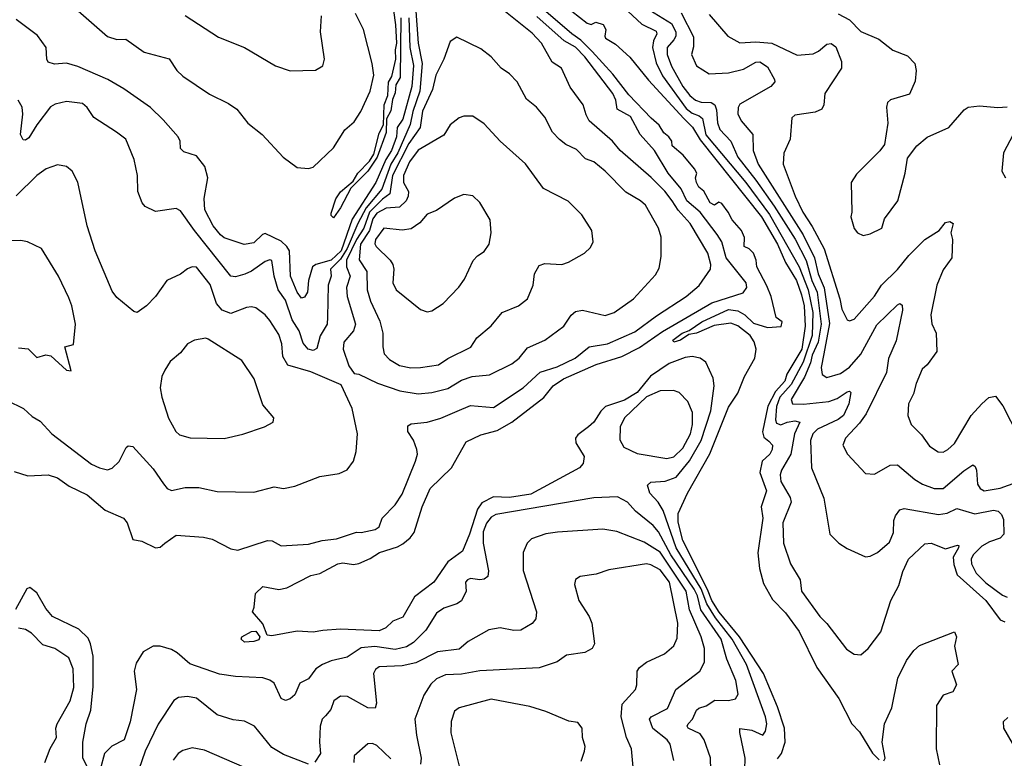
# Model space of a CAD drawing. Extents: x 1443846 to 1577407, y 839182 to 927291.
# Tile 20 of 256: x 1465020 to 1469333, y 851864 to 855097. Entities that reach past the tile are written whole.
import ezdxf

# ---------------------------------------------------------------- set-up
doc = ezdxf.new("R2010")
doc.units = 0

msp = doc.modelspace()

# ---------------------------------------------------------------- linework, layer by layer
at = {"layer": '0CON20XD'}
for points in [[(1464995, 853118.7), (1465055, 853100), (1465145, 853104.1), (1465185, 853092.1), (1465237.3, 853055), (1465315, 853017.8), (1465395, 852950.5), (1465475.3, 852915.3), (1465490, 852895), (1465515, 852822), (1465555, 852814.5), (1465615, 852784.6), (1465635, 852788.1), (1465655, 852806.2), (1465705, 852840), (1465825, 852831.4), (1465863, 852823), (1465945, 852780.6), (1465975, 852774.4), (1466105, 852816.9), (1466125.9, 852815.9), (1466165, 852794.2), (1466285, 852801.5), (1466345, 852817.5), (1466407.5, 852825), (1466495, 852853.3), (1466515, 852852), (1466576.7, 852865), (1466595, 852876.7), (1466608, 852915), (1466665, 852972.9), (1466695, 853020), (1466754.3, 853165), (1466761.9, 853195), (1466760, 853215), (1466745, 853256), (1466719.6, 853295), (1466720.2, 853319.8), (1466735, 853328.2), (1466805, 853335.9), (1466865, 853352.4), (1466936.3, 853383.7), (1466995, 853408.2), (1467095, 853400), (1467225, 853485.6), (1467299.5, 853555), (1467375, 853577.8), (1467453.5, 853615), (1467515, 853665.3), (1467595, 853678.1), (1467715, 853731.1), (1467809.2, 853800.8), (1467938.8, 853885), (1467996.5, 853933.5), (1468046.5, 854005), (1468047.9, 854025), (1468034, 854075), (1467956.9, 854205), (1467904, 854264), (1467877.8, 854305), (1467846.5, 854346.5), (1467786.1, 854406.1), (1467649.6, 854525), (1467616.1, 854566.1), (1467514.6, 854655), (1467500.7, 854680.7), (1467488.5, 854725), (1467431.5, 854801.5), (1467393.1, 854885), (1467352.1, 854912.1), (1467305, 854994.3), (1467265, 855038.2), (1467118.2, 855155)], [(1466753.7, 855155), (1466765.8, 854995), (1466783.3, 854905), (1466772.5, 854785), (1466741.4, 854695), (1466730.8, 854639.2), (1466676.3, 854515), (1466645.1, 854465), (1466605.9, 854355), (1466536.9, 854273.1), (1466500.7, 854205), (1466454.8, 854095), (1466425, 854049.2), (1466381.3, 854005), (1466383.9, 853975), (1466371.7, 853935), (1466368.1, 853795), (1466367.5, 853765), (1466336.8, 853713.2), (1466321.5, 853658.5), (1466305, 853649.6), (1466283.9, 853655), (1466261.1, 853681.1), (1466243.5, 853735), (1466213.6, 853783.6), (1466185, 853868.8), (1466152.5, 853915), (1466134, 853975), (1466125, 854042.5), (1466115, 854046.4), (1466095, 854039.1), (1466035, 853996.1), (1466006.2, 853983.8), (1465965, 853971.5), (1465945.3, 853975.3), (1465785.2, 854175.2), (1465725, 854260.6), (1465705, 854270.6), (1465615, 854257.1), (1465569.4, 854279.4), (1465555.7, 854295.7), (1465536.7, 854345), (1465535.8, 854415), (1465521.4, 854485), (1465484.3, 854575), (1465444.6, 854604.6), (1465345, 854669.2), (1465315, 854713.3), (1465295, 854730), (1465225, 854738.9), (1465175, 854727.3), (1465155, 854715.5), (1465095, 854636.9), (1465060.3, 854579.7), (1465045, 854570), (1465035, 854572.1), (1465023.7, 854595), (1465034.4, 854684.4), (1465031.1, 854715), (1465012.9, 854745)], [(1466689.5, 855105), (1466686.2, 854845), (1466668.1, 854811.9), (1466665, 854776.7), (1466652.4, 854747.6), (1466645, 854698.8), (1466627, 854663), (1466625, 854603.8), (1466585.2, 854495), (1466545, 854434.5), (1466470, 854360), (1466425, 854273.8), (1466395, 854230), (1466385, 854240), (1466385, 854250), (1466405, 854312.5), (1466425, 854344.2), (1466480, 854390), (1466501.2, 854425), (1466551.9, 854478.1), (1466571.2, 854508.8), (1466595, 854601.2), (1466612.9, 854637.1), (1466616.2, 854725), (1466632.1, 854765), (1466635, 854823.8), (1466650.6, 854849.4), (1466667.3, 854925), (1466665.5, 854965), (1466671.8, 854995), (1466667.1, 855075), (1466651.1, 855191.1)], [(1467405, 855160.5), (1467505, 855082.2), (1467523.8, 855076.2), (1467543.9, 855086.1), (1467575.9, 855075.9), (1467586.9, 855055), (1467582.5, 855025), (1467586.6, 855016.6), (1467630.1, 854990.1), (1467693, 854933), (1467775, 854833.4), (1467929.8, 854665), (1467967.1, 854627.1), (1468001.2, 854571.2), (1468269.1, 854235), (1468338.8, 854115), (1468373.8, 854033.8), (1468422.3, 853955), (1468445, 853893.2), (1468456.3, 853845), (1468460.5, 853755), (1468445.8, 853655), (1468380.6, 853545), (1468371.6, 853515), (1468330.8, 853469.2), (1468297.5, 853405), (1468273.3, 853293.3), (1468280, 853270), (1468301.5, 853251.5), (1468317.7, 853235), (1468316.8, 853215), (1468305.5, 853195), (1468272.9, 853165), (1468262.2, 853115), (1468291.1, 853035), (1468268, 852965), (1468275.7, 852915), (1468253, 852763), (1468260.6, 852695), (1468278.5, 852628.5), (1468318.2, 852558.3), (1468375, 852500), (1468435, 852418.8), (1468511.9, 852261.9), (1468608.6, 852125), (1468664.7, 852015), (1468699.1, 851979.1), (1468755, 851886.7), (1468785, 851856.7)], [(1465276.2, 855136.2), (1465405, 855023.6), (1465445, 855010.5), (1465485, 855011.9), (1465565.8, 854955.8), (1465675.4, 854925.4), (1465708.5, 854875), (1465735, 854850), (1465851.4, 854771.4), (1465935, 854730.8), (1465971.2, 854705), (1466020, 854645), (1466082, 854595), (1466174, 854495), (1466235, 854450.8), (1466285, 854445.8), (1466305, 854452), (1466395, 854536.7), (1466444, 854615), (1466485, 854650.8), (1466513.6, 854695), (1466555, 854784.2), (1466570.7, 854855), (1466563.6, 854905), (1466525.4, 855055), (1466491.5, 855125)], [(1465745, 855115.6), (1465890.7, 855020.7), (1466005, 854975.5), (1466140, 854895), (1466205, 854873.6), (1466315, 854877.1), (1466347.5, 854895), (1466355.6, 854925), (1466337.7, 855045), (1466342.1, 855115)], [(1468196.5, 851815), (1468198.1, 851865), (1468174, 851976), (1468175, 851993.8), (1468227.3, 851987.3), (1468275, 851965.5), (1468287.5, 851982.5), (1468292, 852015), (1468286.4, 852045), (1468204, 852275), (1468141.4, 852385), (1468068.1, 852478.1), (1468029.5, 852539.5), (1468004.5, 852605), (1467895, 852784.8), (1467838, 852948), (1467816.9, 852985), (1467780.3, 853025), (1467770.6, 853059.4), (1467785, 853072.7), (1467847.4, 853077.4), (1467895, 853094.8), (1467954.5, 853165.5), (1468004.6, 853255), (1468047.5, 853385), (1468061.6, 853495), (1468057.4, 853527.4), (1468025, 853597.5), (1468001.2, 853615), (1467965, 853623.1), (1467935, 853618.6), (1467865, 853591.6), (1467782.7, 853537.3), (1467725, 853465.7), (1467668.9, 853431.1), (1467586.4, 853403.6), (1467566.3, 853383.7), (1467535, 853335.4), (1467511.1, 853315), (1467465, 853280), (1467454.4, 853265), (1467456.7, 853245), (1467492.5, 853185), (1467488.2, 853155), (1467471.9, 853135), (1467259.6, 853020.4), (1467165, 853005.9), (1467095, 853008.4), (1467045, 852982.9), (1467025.3, 852955), (1466991, 852845), (1466959.3, 852770.7), (1466895, 852724.1), (1466834.6, 852635), (1466749.2, 852570.8), (1466698.1, 852481.9), (1466655, 852464.4), (1466624.4, 852435), (1466595, 852421.4), (1466425, 852428.4), (1466347.3, 852422.7), (1466305, 852416.5), (1466235, 852420.4), (1466125, 852400.2), (1466103.5, 852403.5), (1466085, 852452.5), (1466040, 852505), (1466047.5, 852525), (1466052.5, 852585), (1466085, 852615.6), (1466155, 852602.5), (1466190.5, 852609.5), (1466295, 852664.2), (1466335, 852672.9), (1466413.3, 852715), (1466435, 852720), (1466482.8, 852712.8), (1466505, 852716), (1466555, 852738.4), (1466595.6, 852765), (1466675, 852789.1), (1466697.9, 852802.1), (1466730.8, 852829.2), (1466747.8, 852852.2), (1466782.4, 852965), (1466818.2, 853045), (1466911.3, 853135), (1466975, 853248.6), (1467040.5, 853279.5), (1467111.2, 853298.8), (1467175.4, 853335), (1467316.2, 853443.8), (1467357.5, 853495), (1467401.9, 853525), (1467545, 853587.4), (1467657.4, 853622.6), (1467735, 853662.4), (1467835, 853732.6), (1468052.4, 853857.6), (1468189, 853901), (1468204.6, 853925), (1468201.8, 853945), (1468115, 854054.7), (1468095.8, 854125), (1468075, 854157.2), (1468000.7, 854255), (1467942.7, 854305), (1467916.9, 854356.9), (1467859.8, 854425), (1467800, 854525), (1467737.2, 854595), (1467695, 854673.8), (1467636.7, 854705), (1467630.8, 854745), (1467617.7, 854775), (1467495.8, 854935), (1467455, 854976.7), (1467405, 855004.3), (1467285, 855111.2)], [(1468339.1, 851860.9), (1468356.8, 851885), (1468372.5, 851935), (1468370.3, 851995), (1468338.9, 852088.9), (1468278.8, 852235), (1468172.7, 852395), (1468083.8, 852503.8), (1468051.7, 852555), (1468033.1, 852603.1), (1467925, 852817.9), (1467905, 852898), (1467903.9, 852935), (1467944.5, 853025), (1468042.9, 853197.1), (1468125, 853400.6), (1468165, 853462.9), (1468195.5, 853535), (1468240, 853615), (1468245.7, 853655.7), (1468237.6, 853687.6), (1468220, 853715), (1468165, 853757.5), (1468135, 853769.1), (1468062.1, 853757.9), (1467985, 853725.2), (1467951.3, 853718.7), (1467915, 853693.7), (1467886, 853686), (1467881.1, 853695), (1467921.8, 853725), (1467952.6, 853737.4), (1468007.8, 853775), (1468125, 853828.1), (1468165, 853823), (1468195.9, 853805.9), (1468235, 853768.7), (1468295, 853750.4), (1468355, 853753.5), (1468360.4, 853775), (1468333.2, 853793.2), (1468311.4, 853885), (1468292.7, 853932.7), (1468248.5, 854015), (1468246, 854045), (1468234, 854075), (1468215, 854094), (1468193.3, 854105), (1468194.4, 854144.4), (1468181.2, 854175), (1468140.8, 854220.8), (1468123.6, 854255), (1468095, 854292.1), (1468081.8, 854298.2), (1468064.2, 854285.8), (1468045, 854295.7), (1468016.2, 854346.2), (1467995, 854364.4), (1467985, 854384.2), (1467980, 854405), (1467986, 854425), (1467975.4, 854445), (1467925.9, 854505), (1467878, 854545), (1467876.2, 854565), (1467862.9, 854585), (1467842.2, 854602.2), (1467821.1, 854635), (1467785.9, 854665.9), (1467688.2, 854768.2), (1467618.6, 854858.6), (1467528.3, 854958.3), (1467478.1, 855008.1), (1467438.4, 855035), (1467315, 855142.2)], [(1467684.2, 855134.2), (1467745, 855078), (1467807.7, 855047.7), (1467811.1, 855035), (1467795.7, 855004.3), (1467791.3, 854975), (1467808.1, 854908.1), (1467835, 854851.6), (1467939.3, 854709.3), (1467965, 854688.1), (1467997, 854677), (1468011.4, 854665), (1468025, 854593.1), (1468200.9, 854385), (1468304, 854245), (1468434.1, 854015), (1468473.9, 853915), (1468494.6, 853815), (1468492, 853715), (1468451.5, 853598.5), (1468399.2, 853500.8), (1468349.7, 853445), (1468334.4, 853404.4), (1468330.6, 853345), (1468335, 853331.2), (1468353.7, 853323.7), (1468382.5, 853335), (1468415, 853341.3), (1468437.5, 853335), (1468413.9, 853285), (1468398.3, 853195), (1468356.7, 853125), (1468350.6, 853105), (1468354.4, 853075), (1468394.3, 853005), (1468399.8, 852985), (1468362.9, 852895), (1468366.4, 852805), (1468396.4, 852715), (1468439.4, 852645), (1468444.2, 852595), (1468524.4, 852485), (1468555, 852454.2), (1468641.7, 852341.7), (1468675, 852320), (1468705, 852316.7), (1468736, 852345), (1468792.2, 852417.8), (1468836.5, 852555), (1468870.4, 852619.6), (1468888.5, 852681.5), (1468913.3, 852735), (1468985, 852803.1), (1469012.5, 852805), (1469075, 852780.9), (1469127.3, 852797.3), (1469133.8, 852795), (1469132.3, 852785), (1469108.4, 852745), (1469112, 852712), (1469127, 852667), (1469252, 852555), (1469315, 852470), (1469335, 852461.2)], [(1467761.1, 855151.1), (1467875, 855080.6), (1467893.9, 855045), (1467893.4, 855025), (1467885, 855008.6), (1467855.6, 854975), (1467855.5, 854945), (1467875, 854893.3), (1467924.5, 854805), (1467955, 854765.2), (1467980.7, 854745), (1468005, 854736.6), (1468048.8, 854735), (1468064.8, 854724.8), (1468072.3, 854702.3), (1468076.5, 854646.5), (1468086.9, 854616.9), (1468135.2, 854565), (1468165.2, 854495), (1468245.2, 854395.2), (1468325, 854280.8), (1468416.2, 854136.2), (1468465, 854042.9), (1468490.5, 853955), (1468512.5, 853905), (1468530.3, 853765), (1468517.5, 853685), (1468491, 853629), (1468484.2, 853595), (1468457.7, 853532.3), (1468398.8, 853435), (1468405, 853415.4), (1468453.7, 853413.7), (1468563.6, 853426.4), (1468600.4, 853439.6), (1468645, 853468.2), (1468655, 853471.1), (1468660, 853465), (1468652.2, 853415), (1468628.7, 853365), (1468605, 853347.3), (1468514.7, 853305), (1468493.9, 853285), (1468483.8, 853255), (1468489.1, 853135), (1468542, 853002), (1468569.2, 852845), (1468608, 852805), (1468645, 852782.9), (1468725, 852746.2), (1468745, 852748), (1468778, 852765), (1468830.5, 852809.5), (1468847.9, 852852.1), (1468849.3, 852905), (1468855.8, 852925.8), (1468875, 852951.8), (1468895, 852956.8), (1469045, 852931.2), (1469083, 852937), (1469125, 852957.5), (1469204.5, 852934.5), (1469285, 852950), (1469305.8, 852945.8), (1469321.2, 852931.2), (1469329.5, 852909.5), (1469330.2, 852845), (1469315, 852827.9), (1469268, 852812), (1469235, 852793.2), (1469196.2, 852755), (1469188.1, 852735), (1469188.7, 852715), (1469209.1, 852675), (1469252.3, 852632.3), (1469325, 852577.7), (1469345, 852569.5)], [(1467917.9, 855127.9), (1467972.2, 855022.2), (1467971.9, 854978.1), (1467963.2, 854945), (1467985.3, 854895.3), (1468039.8, 854859.8), (1468125.3, 854864.7), (1468189.8, 854880.2), (1468245, 854912.1), (1468262.6, 854912.6), (1468295, 854890.8), (1468325.6, 854835), (1468327.1, 854825), (1468310.6, 854805), (1468175, 854727.5), (1468166.9, 854713.1), (1468166.2, 854685), (1468180, 854655), (1468230.7, 854595), (1468232.4, 854525), (1468254.4, 854465), (1468451.5, 854155), (1468500.9, 854055), (1468517.1, 853985), (1468543.9, 853923.9), (1468566.7, 853766.7), (1468541.8, 853635), (1468530.2, 853575), (1468535, 853544.2), (1468555, 853530.9), (1468615, 853547.8), (1468655, 853576.1), (1468705, 853632.5), (1468775, 853761.8), (1468865, 853848.5), (1468875, 853854.3), (1468885, 853848), (1468887.3, 853825), (1468858.6, 853691.4), (1468826, 853614), (1468816.7, 853553.3), (1468728.3, 853371.7), (1468698.9, 853331.1), (1468636.7, 853265), (1468625.7, 853235), (1468645.7, 853195), (1468725, 853110.8), (1468765, 853107.1), (1468832.4, 853147.6), (1468865, 853149.1), (1468941.1, 853085), (1468975, 853064.6), (1469025, 853044.7), (1469065, 853044.7), (1469155, 853122.5), (1469195, 853149.2), (1469205, 853142), (1469210.8, 853125), (1469215, 853064), (1469227.5, 853045), (1469244.6, 853034.6), (1469315, 853045.8), (1469425, 853086.5)], [(1468039.9, 855119.9), (1468122.5, 855025), (1468175, 854996.2), (1468245, 855001.1), (1468314.3, 854994.3), (1468425, 854941.8), (1468495, 854948.6), (1468519.7, 854960.3), (1468555, 854989.6), (1468575, 854992.7), (1468595, 854978.9), (1468620.3, 854915), (1468620.4, 854885), (1468547.3, 854775), (1468542.2, 854725), (1468533.7, 854706.3), (1468505, 854692.5), (1468415, 854680), (1468401.7, 854668.3), (1468394.7, 854575), (1468366.7, 854513.3), (1468364.6, 854465), (1468416.2, 854325), (1468449.8, 854255), (1468491.9, 854191.9), (1468543.8, 854093.8), (1468612.5, 853875), (1468620.8, 853830.8), (1468645, 853784), (1468655, 853779.2), (1468675, 853785.6), (1468765, 853886.7), (1468795, 853934.5), (1468865, 854003.8), (1468915.2, 854064.8), (1468984.8, 854135.2), (1469047.1, 854175), (1469075, 854210), (1469095, 854214), (1469109.2, 854205), (1469098.6, 854165), (1469105.4, 854135), (1469103.1, 854055), (1469065, 854002.9), (1469037.7, 853935), (1469010.6, 853805), (1469015.5, 853765.5), (1469034.4, 853725), (1469036.9, 853645), (1468995, 853585.8), (1468972.6, 853567.4), (1468946.2, 853505), (1468935, 853460), (1468912.7, 853415), (1468910, 853365), (1468925.7, 853325), (1468970.2, 853280.2), (1469005, 853230), (1469043.3, 853205), (1469065, 853204.5), (1469085.7, 853215), (1469115, 853242.2), (1469187.9, 853365), (1469233.8, 853416.2), (1469265, 853443.1), (1469295, 853448.6), (1469326.5, 853406.5), (1469395, 853273.3)], [(1468605, 855123.6), (1468655, 855096.7), (1468705, 855045.8), (1468782.7, 855012.7), (1468844.5, 854964.5), (1468908.9, 854938.9), (1468940.8, 854905), (1468946.7, 854875), (1468942.1, 854827.9), (1468918.3, 854771.7), (1468834.1, 854745.9), (1468821.2, 854735), (1468816.2, 854715), (1468822.5, 854645), (1468808.3, 854551.7), (1468787, 854523), (1468685, 854421.2), (1468662, 854385), (1468665.6, 854255), (1468660.8, 854235), (1468675, 854183.3), (1468690, 854165), (1468715, 854152), (1468745, 854159.2), (1468796, 854185), (1468807.5, 854225), (1468867.1, 854305), (1468898.8, 854425), (1468908.3, 854491.7), (1468950, 854545), (1468995, 854583.3), (1469090, 854625), (1469157.4, 854702.6), (1469175, 854714.3), (1469225, 854720.8), (1469305, 854712.9), (1469346, 854716)], [(1466724, 855105), (1466728.5, 854975), (1466745, 854896.2), (1466738.3, 854805), (1466697.6, 854662.4), (1466673.1, 854625), (1466671.1, 854585), (1466649.3, 854525), (1466624, 854486), (1466579.7, 854385), (1466476.3, 854223.7), (1466427.4, 854085), (1466385, 854045.3), (1466316.5, 854025), (1466303.1, 854015), (1466285.3, 853955), (1466280, 853905), (1466267.4, 853882.6), (1466255, 853877.8), (1466235, 853904.5), (1466206.9, 853975), (1466201.1, 854085), (1466189.9, 854105), (1466165, 854127.7), (1466095, 854160.8), (1466083.1, 854156.9), (1466045, 854120.6), (1466003.2, 854113.2), (1465915, 854143.1), (1465899.4, 854155), (1465867.5, 854195), (1465831.3, 854265), (1465827.8, 854315), (1465843.5, 854405), (1465830.2, 854455), (1465795, 854502), (1465739.1, 854519.1), (1465723.7, 854533.7), (1465722.5, 854565), (1465714.3, 854585), (1465648.7, 854658.7), (1465592.5, 854712.5), (1465476.1, 854795), (1465405.3, 854835), (1465275, 854891.9), (1465225, 854906.8), (1465172.4, 854902.4), (1465145, 854911.9), (1465138.2, 854925), (1465135.9, 854975.9), (1465098.2, 855028.2), (1465005, 855098.9)], [(1466765, 853460), (1466825, 853464.7), (1466895, 853482.9), (1466955, 853519.1), (1467002, 853535), (1467078, 853542), (1467175, 853590.7), (1467207.9, 853615), (1467245, 853660.8), (1467320, 853695), (1467403.1, 853755), (1467435, 853804), (1467455, 853819.4), (1467485, 853825.5), (1467585, 853802.1), (1467624.2, 853815), (1467708.1, 853875), (1467805, 853980.8), (1467820.7, 854009.3), (1467829.3, 854060.7), (1467829.4, 854145), (1467817.8, 854185), (1467761.1, 854285), (1467739.4, 854305), (1467675, 854342.7), (1467584.3, 854434.2), (1467535, 854474.5), (1467498.9, 854488.9), (1467459.1, 854529.1), (1467411.6, 854551.6), (1467385, 854572.2), (1467353.8, 854605), (1467320.9, 854670.9), (1467284.4, 854715), (1467239.6, 854749.6), (1467199.4, 854825), (1467165, 854860), (1467129.2, 854885), (1467085, 854934.2), (1467039.3, 854969.3), (1466935, 855021.2), (1466905, 855002.5), (1466877.5, 854925), (1466842.9, 854855), (1466827.9, 854792.1), (1466785, 854697.5), (1466774.9, 854625), (1466725.1, 854555), (1466652.6, 854415), (1466641.3, 854335), (1466608.7, 854311.3), (1466551.9, 854255), (1466527, 854185), (1466495.1, 854135), (1466451.6, 854045), (1466451.6, 854015), (1466467.9, 853975), (1466452.2, 853925), (1466454.3, 853885), (1466491.2, 853765), (1466482.6, 853735), (1466439.1, 853685), (1466436.4, 853655), (1466462.1, 853582.1), (1466485, 853548.8), (1466505, 853545.7), (1466586.6, 853506.6), (1466685, 853472.2), (1466765, 853460)], [(1466733.4, 853573.4), (1466775, 853574.8), (1466854.1, 853585.9), (1466895.2, 853614.8), (1466996, 853664), (1467022, 853705), (1467085, 853757.5), (1467134, 853816), (1467205.3, 853844.7), (1467244.1, 853875.9), (1467268.5, 853935), (1467275.6, 853985), (1467295, 854022), (1467320.6, 854029.4), (1467395, 854025.6), (1467424.5, 854035.5), (1467494.3, 854075.7), (1467520.5, 854099.5), (1467532, 854125), (1467526.2, 854175), (1467482.6, 854242.6), (1467422.6, 854302.6), (1467315, 854358.8), (1467235, 854465.7), (1467124.2, 854565), (1467055, 854640.8), (1467005, 854675.6), (1466965.6, 854674.4), (1466945, 854667.1), (1466905, 854637.5), (1466877.9, 854592.1), (1466765, 854526.2), (1466727, 854475), (1466701.1, 854415), (1466701.1, 854385), (1466722.4, 854345), (1466721.9, 854325), (1466713, 854305), (1466683.5, 854276.5), (1466625, 854272.9), (1466585, 854250.7), (1466566.4, 854225), (1466551.6, 854175), (1466513.4, 854115), (1466506.3, 854046.3), (1466540.2, 853995), (1466542.5, 853915), (1466556.8, 853865), (1466597.9, 853777.9), (1466610.9, 853725), (1466610, 853665), (1466616.6, 853635), (1466640, 853610), (1466683, 853583), (1466733.4, 853573.4)], [(1469372.5, 854595), (1469329.2, 854515), (1469322.5, 854435), (1469338, 854405)], [(1464965, 853430.6), (1465036, 853395), (1465075, 853360), (1465109.2, 853339.2), (1465160.6, 853285), (1465335, 853151.9), (1465370, 853135), (1465405, 853127.1), (1465425, 853134.3), (1465455, 853162.5), (1465485.6, 853224.4), (1465495, 853232), (1465515, 853229.2), (1465605, 853130.6), (1465650, 853065), (1465665.6, 853045), (1465685, 853035.5), (1465745, 853048.9), (1465805, 853049.1), (1465885, 853031.5), (1466045, 853029.4), (1466135, 853052.9), (1466175, 853045.6), (1466225, 853054.5), (1466335, 853097.8), (1466419.7, 853110.3), (1466455, 853126.2), (1466482.5, 853165), (1466493.4, 853206.6), (1466500, 853285), (1466475.8, 853395.8), (1466428.3, 853498.3), (1466295, 853555.5), (1466194.4, 853585), (1466172.6, 853622.6), (1466167.6, 853677.6), (1466155, 853719.2), (1466115, 853780.6), (1466095, 853805.6), (1466055, 853835.6), (1466035, 853840.5), (1466013.2, 853836.8), (1465945, 853810.8), (1465906.5, 853825), (1465881.9, 853855), (1465855, 853938), (1465795, 854014), (1465775.8, 854015.8), (1465755, 854007.1), (1465725, 853982.9), (1465665, 853956), (1465615, 853886), (1465575, 853844), (1465535, 853815.8), (1465519.7, 853819.7), (1465445, 853880.8), (1465425, 853908.8), (1465351.2, 854085), (1465316.2, 854195), (1465275, 854386.7), (1465249.2, 854435), (1465225.4, 854455.4), (1465185, 854461.4), (1465136.2, 854445), (1465095, 854415.7), (1465005, 854325.6)], [(1466805, 853818.6), (1466825, 853823.1), (1466875, 853854.3), (1466943.9, 853926.1), (1466967.9, 853962.1), (1467007, 854043), (1467025, 854063.8), (1467055, 854083.3), (1467076, 854115), (1467085.7, 854165), (1467080.5, 854220.5), (1467035, 854296.7), (1467005, 854325.8), (1466965, 854332), (1466925, 854316.2), (1466845, 854262.2), (1466805, 854246.5), (1466772.4, 854207.6), (1466735, 854182.3), (1466695, 854175.3), (1466615, 854184.5), (1466578.4, 854135), (1466576.2, 854116.2), (1466581.2, 854105), (1466643.3, 854045), (1466654.5, 854025), (1466658.8, 854005), (1466654.5, 853945), (1466669.4, 853915), (1466775, 853829.2), (1466805, 853818.6)], [(1465015, 853661.2), (1465057, 853657), (1465095, 853618), (1465135, 853630), (1465156.1, 853626.1), (1465225, 853562.5), (1465245, 853560), (1465217.5, 853665), (1465256.2, 853675), (1465264.2, 853765), (1465248.1, 853845), (1465235, 853880), (1465189.4, 853975), (1465115, 854095.8), (1465054.4, 854124.4), (1465025, 854131.4), (1464885, 854127.5)], [(1465915, 853263.3), (1465997, 853283), (1466092.5, 853315), (1466130, 853335), (1466132.5, 853355), (1466085, 853411.2), (1466046.7, 853525), (1465992.5, 853605), (1465845, 853699.2), (1465835, 853702.5), (1465785, 853694.3), (1465755, 853678), (1465725, 853638.8), (1465679.7, 853600.3), (1465655, 853563.3), (1465642.5, 853535), (1465635.9, 853485.9), (1465642.9, 853445), (1465672.2, 853352.2), (1465704.6, 853294.6), (1465720.3, 853280.3), (1465766.7, 853266.7), (1465915, 853263.3)], [(1467855, 853176.8), (1467885, 853183.8), (1467925, 853221.9), (1467958.6, 853285), (1467967.8, 853325), (1467967.2, 853377.2), (1467946.3, 853426.3), (1467908.6, 853465), (1467883.8, 853473.8), (1467825, 853472.5), (1467765, 853445.6), (1467668.7, 853355), (1467649.6, 853315), (1467648.1, 853258.1), (1467666.5, 853226.5), (1467725, 853198.9), (1467855, 853176.8)], [(1468047.6, 851812.4), (1468045.3, 851865.3), (1468018.5, 851945), (1468000.2, 851970.2), (1467948.8, 851995), (1467943.9, 852005), (1467947.8, 852015), (1467966.9, 852035), (1467984.7, 852075), (1467995, 852082.8), (1468026.5, 852093.5), (1468065, 852118.4), (1468125, 852117.5), (1468155, 852123.5), (1468167.5, 852145), (1468156.9, 852205), (1468117.8, 852297.8), (1468092.7, 852385), (1468003.3, 852513.3), (1467988.4, 852575), (1467975, 852604.5), (1467872.5, 852755), (1467817.7, 852855), (1467795, 852883.5), (1467717.7, 852945), (1467682.2, 852985), (1467637.9, 853007.9), (1467535, 853004.7), (1467105, 852931.5), (1467085, 852920), (1467065, 852893.3), (1467050, 852855), (1467050, 852805), (1467074.2, 852685), (1467070.7, 852659.3), (1467055, 852648.2), (1467035, 852644.6), (1466995, 852651.1), (1466980.8, 852645), (1466973.3, 852635), (1466975.5, 852595), (1466955, 852553.5), (1466935, 852540), (1466878.5, 852521.5), (1466845, 852498.5), (1466799.2, 852425), (1466745, 852370.9), (1466715, 852351.4), (1466665, 852340.2), (1466575, 852352.7), (1466515, 852347.9), (1466455, 852307.1), (1466385, 852290.3), (1466345.8, 852274.2), (1466316.9, 852255), (1466285, 852211.1), (1466246.9, 852193.1), (1466225, 852141.9), (1466205, 852124.4), (1466185, 852117.1), (1466165, 852126), (1466135, 852192), (1466115.9, 852205.9), (1466085, 852216.5), (1465965, 852222.1), (1465895, 852231.9), (1465765, 852277.9), (1465710.4, 852325), (1465685, 852339.5), (1465635, 852354.7), (1465605, 852354.8), (1465560.1, 852329.9), (1465530.3, 852279.7), (1465521.8, 852245), (1465531.2, 852165), (1465503.8, 852023.8), (1465477.3, 851945), (1465423.6, 851916.4), (1465392, 851885), (1465372.5, 851815)], [(1467885.4, 851854.6), (1467868.9, 851925), (1467856.2, 851945), (1467793.9, 851993.9), (1467778.8, 852035), (1467785.6, 852045), (1467857.9, 852082.1), (1467894.6, 852165), (1467998.9, 852245), (1468019.7, 852285), (1468020, 852345), (1468004.8, 852395), (1467953.7, 852513.7), (1467939.5, 852595), (1467825, 852765.9), (1467755, 852809.5), (1467635, 852856.8), (1467575, 852867.5), (1467375.9, 852854.1), (1467325, 852846.9), (1467262, 852825), (1467242.2, 852805), (1467225.5, 852765), (1467225.4, 852685.4), (1467284.3, 852505), (1467281.4, 852475), (1467265.4, 852454.6), (1467215, 852424.3), (1467185, 852423.3), (1467125, 852434.5), (1467075, 852426.9), (1466985, 852374.6), (1466945, 852341.9), (1466850.1, 852329.9), (1466755, 852282.1), (1466695, 852269.2), (1466595, 852263.8), (1466578, 852252), (1466570.4, 852235), (1466582.9, 852105), (1466577.3, 852082.7), (1466545, 852084.7), (1466455.5, 852134.5), (1466425, 852135.4), (1466395.6, 852115), (1466383.2, 852076.8), (1466360.2, 852049.8), (1466345.3, 852034.7), (1466336.2, 852005), (1466332.5, 851935), (1466336.9, 851885), (1466313.4, 851846.6)], [(1467706.7, 851825), (1467699.5, 851905), (1467678.2, 851955), (1467654.6, 852045), (1467658.7, 852101.3), (1467716.9, 852165), (1467723.9, 852186.1), (1467725.4, 852244.6), (1467735, 852261.4), (1467766, 852284), (1467845, 852321.8), (1467885, 852355.7), (1467900.2, 852389.8), (1467902.6, 852455), (1467865.9, 852635), (1467825, 852689), (1467785, 852710.5), (1467765, 852714.7), (1467601.3, 852688.7), (1467545, 852670.6), (1467475, 852660), (1467455, 852646), (1467450, 852625), (1467469.4, 852555), (1467515, 852484), (1467525.5, 852455.5), (1467538.1, 852365), (1467527.5, 852345), (1467495, 852326.7), (1467415, 852315.6), (1467375, 852285.7), (1467295, 852260), (1467035, 852246.4), (1466955, 852232.5), (1466885, 852229.2), (1466845, 852212), (1466821.3, 852188.7), (1466789.6, 852140.4), (1466750.5, 852035), (1466757.5, 851965), (1466778.5, 851865), (1466775, 851838)], [(1465316.9, 851825), (1465296.4, 851865), (1465297.2, 851935), (1465311.4, 852015), (1465331.7, 852075), (1465342.3, 852177.7), (1465341.4, 852311.4), (1465330.4, 852365), (1465319.2, 852389.2), (1465279.2, 852429.2), (1465164.3, 852484.3), (1465135, 852520), (1465095, 852587.5), (1465065, 852612.2), (1465051.5, 852605), (1465000.9, 852515)], [(1465129.5, 851845), (1465153.2, 851906.8), (1465181.1, 851955), (1465178.9, 851995), (1465184.7, 852015), (1465240.7, 852115), (1465256.4, 852173.6), (1465254.8, 852254.8), (1465235, 852303.5), (1465173.8, 852345), (1465121.1, 852361.1), (1465071.2, 852411.2), (1465045, 852427.9), (1465015, 852433.2)], [(1466005, 852372.9), (1465990, 852385), (1465992.5, 852395), (1466035, 852418.9), (1466055, 852420), (1466072.3, 852395), (1466067.2, 852382.8), (1466045, 852374.7), (1466005, 852372.9)], [(1468805, 851852), (1468810.6, 851865), (1468807, 851887), (1468798.1, 851935), (1468808.1, 852015), (1468840.9, 852085), (1468866.5, 852215), (1468905, 852292), (1468936.2, 852335), (1468961.7, 852358.3), (1469115, 852416.7), (1469123.3, 852395), (1469114.2, 852355), (1469131.2, 852275), (1469102.5, 852245), (1469123.8, 852185), (1469106.9, 852155), (1469065, 852140), (1469035.5, 852095), (1469034, 851905), (1469048.5, 851835)], [(1466285, 851838.6), (1466175, 851880), (1466125, 851910.4), (1466048.8, 852005), (1466005, 852026.2), (1465955, 852032.1), (1465885, 852054.6), (1465795, 852127.3), (1465755, 852134.5), (1465715, 852129.4), (1465695, 852117.5), (1465626.6, 852013.4), (1465570, 851895), (1465542.1, 851815)], [(1467479.4, 851850.6), (1467494.4, 851895), (1467496.7, 851915), (1467485.5, 851955.5), (1467483.1, 851995), (1467465, 852020.8), (1467425, 852026.7), (1467325, 852068.5), (1467255, 852090.4), (1467185, 852103.8), (1467085, 852122.1), (1466945.5, 852084.5), (1466925, 852070), (1466910, 852025), (1466908.2, 851975), (1466961.1, 851765)], [(1469406.9, 851865), (1469330.8, 851995), (1469330, 852025), (1469348.3, 852041.7)], [(1466645, 851861.8), (1466585, 851920), (1466565, 851928.9), (1466545, 851927.5), (1466485.5, 851874.5), (1466483.1, 851845)], [(1466005, 851822.9), (1465829.5, 851899.5), (1465775, 851909.5), (1465735, 851898.5), (1465714.4, 851885), (1465692.7, 851855)]]:
    msp.add_lwpolyline(points, dxfattribs=at)

doc.saveas('drawing.dxf')
